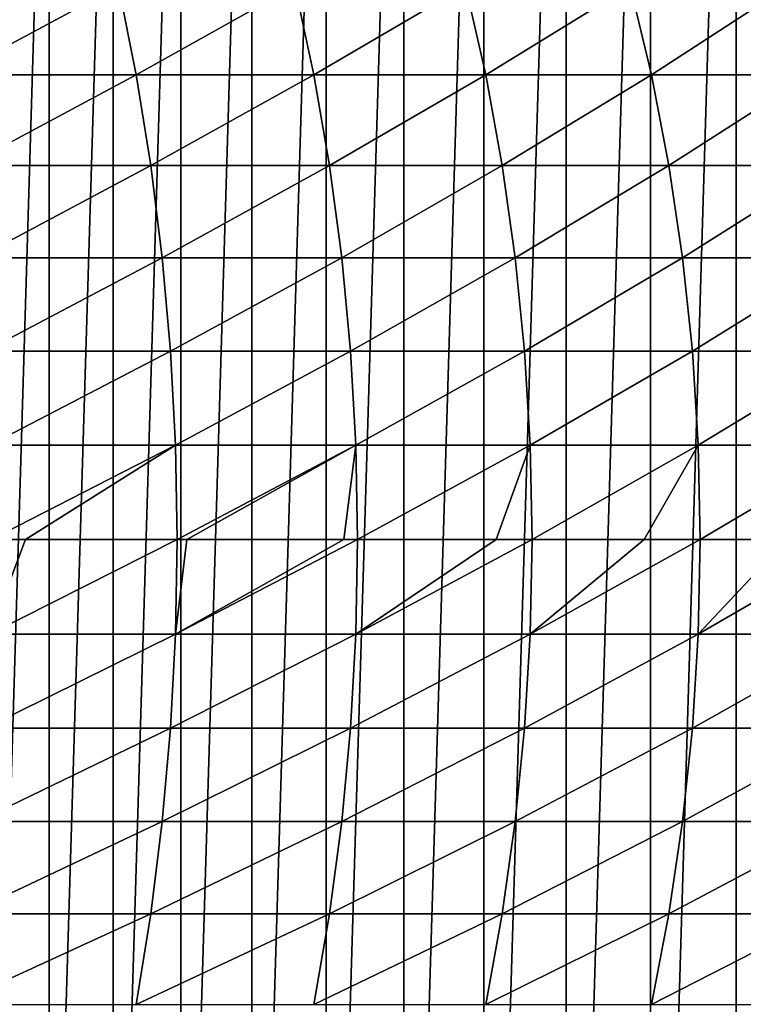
# Model space of a CAD drawing. Header units: metres. Extents: x 39 to 253, y -38 to 38.
# Tile 44 of 55: x 229 to 236, y -5 to 5. Entities that reach past the tile are written whole.
import ezdxf

# ---------------------------------------------------------------- set-up
doc = ezdxf.new("R2010")
doc.units = ezdxf.units.M
doc.layers.add('solid_26008053', color=7, linetype='CONTINUOUS')

msp = doc.modelspace()

# ---------------------------------------------------------------- linework, layer by layer
at = {"layer": 'solid_26008053'}
for points in [[(236.974457, 14.511519, -34.121166), (236.974457, -14.51152, -34.121166), (236.105179, -14.331337, -34.437557)], [(236.105179, 14.331337, -34.437557), (236.974457, 14.511519, -34.121166), (236.105179, -14.331337, -34.437557)], [(236.105179, 14.331337, -34.437557), (236.105179, -14.331337, -34.437557), (235.248566, -14.092256, -34.74934)], [(235.248566, 14.092255, -34.74934), (236.105179, 14.331337, -34.437557), (235.248566, -14.092256, -34.74934)], [(235.248566, 14.092255, -34.74934), (235.248566, -14.092256, -34.74934), (234.408051, -13.795234, -35.05526)], [(234.408051, 13.795233, -35.05526), (235.248566, 14.092255, -34.74934), (234.408051, -13.795234, -35.05526)], [(234.408051, 13.795233, -35.05526), (234.408051, -13.795234, -35.05526), (233.587204, -13.441528, -35.354023)], [(233.587204, 13.441527, -35.354027), (234.408051, 13.795233, -35.05526), (233.587204, -13.441528, -35.354023)], [(233.587204, 13.441527, -35.354027), (233.587204, -13.441528, -35.354023), (232.789307, -13.032556, -35.644436)], [(232.789307, 13.032556, -35.644436), (233.587204, 13.441527, -35.354027), (232.789307, -13.032556, -35.644436)], [(232.789307, 13.032556, -35.644436), (232.789307, -13.032556, -35.644436), (232.0177, -12.570024, -35.925282)], [(232.0177, 12.570024, -35.925282), (232.789307, 13.032556, -35.644436), (232.0177, -12.570024, -35.925282)], [(232.0177, 12.570024, -35.925282), (232.0177, -12.570024, -35.925282), (231.275528, -12.055834, -36.195408)], [(231.275528, 12.055833, -36.195408), (232.0177, 12.570024, -35.925282), (231.275528, -12.055834, -36.195408)], [(231.275528, 12.055833, -36.195408), (231.275528, -12.055834, -36.195408), (230.565811, -11.492064, -36.45372)], [(230.565811, 11.492063, -36.453724), (231.275528, 12.055833, -36.195408), (230.565811, -11.492064, -36.45372)], [(229.891541, 10.88109, -36.699135), (230.565811, 11.492063, -36.453724), (229.891556, -10.881091, -36.699135)], [(230.565811, 11.492063, -36.453724), (230.565811, -11.492064, -36.45372), (229.891556, -10.881091, -36.699135)], [(229.891541, 10.88109, -36.699135), (229.891556, -10.881091, -36.699135), (229.255417, -10.225359, -36.930668)], [(229.255417, 10.225358, -36.930668), (229.891541, 10.88109, -36.699135), (229.255417, -10.225359, -36.930668)], [(229.255417, 10.225358, -36.930668), (229.255417, -10.225359, -36.930668), (228.66011, -9.527624, -37.147343)], [(228.66011, 9.527623, -37.147343), (229.255417, 10.225358, -36.930668), (228.66011, -9.527624, -37.147343)], [(229.944931, 5.521868, 5.95743), (228.131317, 5.521868, 7.110042), (228.296387, 4.635255, 7.383248)], [(230.122208, 4.635255, 6.222883), (229.944931, 5.521868, 5.95743), (228.296387, 4.635255, 7.383248)], [(231.704514, 5.521868, 4.723882), (229.944931, 5.521868, 5.95743), (230.122208, 4.635255, 6.222883)], [(231.893616, 4.635255, 4.981036), (231.704514, 5.521868, 4.723882), (230.122208, 4.635255, 6.222883)], [(233.406418, 5.521868, 3.411928), (231.704514, 5.521868, 4.723882), (231.893616, 4.635255, 4.981036)], [(233.606979, 4.635255, 3.660255), (233.406418, 5.521868, 3.411928), (231.893616, 4.635255, 4.981036)], [(235.04718, 5.521868, 2.024258), (233.406418, 5.521868, 3.411928), (233.606979, 4.635255, 3.660255)], [(235.258774, 4.635255, 2.26325), (235.04718, 5.521868, 2.024258), (233.606979, 4.635255, 3.660255)], [(236.623428, 5.521868, 0.563719), (235.04718, 5.521868, 2.024258), (235.258774, 4.635255, 2.26325)], [(236.845627, 4.635255, 0.792885), (236.623428, 5.521868, 0.563719), (235.258774, 4.635255, 2.26325)], [(230.122208, 4.635255, 6.222883), (228.296387, 4.635255, 7.383248), (228.432343, 3.730348, 7.608266)], [(230.268204, 3.730348, 6.441514), (230.122208, 4.635255, 6.222883), (228.432343, 3.730348, 7.608266)], [(231.893616, 4.635255, 4.981036), (230.122208, 4.635255, 6.222883), (230.268204, 3.730348, 6.441514)], [(232.049362, 3.730348, 5.192833), (231.893616, 4.635255, 4.981036), (230.268204, 3.730348, 6.441514)], [(233.606979, 4.635255, 3.660255), (231.893616, 4.635255, 4.981036), (232.049362, 3.730348, 5.192833)], [(233.772156, 3.730348, 3.864783), (233.606979, 4.635255, 3.660255), (232.049362, 3.730348, 5.192833)], [(235.258774, 4.635255, 2.26325), (233.606979, 4.635255, 3.660255), (233.772156, 3.730348, 3.864783)], [(235.433044, 3.730348, 2.460088), (235.258774, 4.635255, 2.26325), (233.772156, 3.730348, 3.864783)], [(236.845627, 4.635255, 0.792885), (235.258774, 4.635255, 2.26325), (235.433044, 3.730348, 2.460088)], [(237.028625, 3.730348, 0.981631), (236.845627, 4.635255, 0.792885), (235.433044, 3.730348, 2.460088)], [(230.268204, 3.730348, 6.441514), (228.432343, 3.730348, 7.608266), (228.538635, 2.81072, 7.784208)], [(230.38237, 2.81072, 6.612463), (230.268204, 3.730348, 6.441514), (228.538635, 2.81072, 7.784208)], [(232.049362, 3.730348, 5.192833), (230.268204, 3.730348, 6.441514), (230.38237, 2.81072, 6.612463)], [(232.171143, 2.81072, 5.358437), (232.049362, 3.730348, 5.192833), (230.38237, 2.81072, 6.612463)], [(233.772156, 3.730348, 3.864783), (232.049362, 3.730348, 5.192833), (232.171143, 2.81072, 5.358437)], [(233.901306, 2.81072, 4.024703), (233.772156, 3.730348, 3.864783), (232.171143, 2.81072, 5.358437)], [(235.433044, 3.730348, 2.460088), (233.772156, 3.730348, 3.864783), (233.901306, 2.81072, 4.024703)], [(235.569305, 2.81072, 2.613996), (235.433044, 3.730348, 2.460088), (233.901306, 2.81072, 4.024703)], [(237.028625, 3.730348, 0.981631), (235.433044, 3.730348, 2.460088), (235.569305, 2.81072, 2.613996)], [(237.171722, 2.81072, 1.129211), (237.028625, 3.730348, 0.981631), (235.569305, 2.81072, 2.613996)], [(230.38237, 2.81072, 6.612463), (228.538635, 2.81072, 7.784208), (228.614868, 1.879998, 7.910379)], [(230.464233, 1.879998, 6.735053), (230.38237, 2.81072, 6.612463), (228.614868, 1.879998, 7.910379)], [(232.171143, 2.81072, 5.358437), (230.38237, 2.81072, 6.612463), (230.464233, 1.879998, 6.735053)], [(232.258484, 1.879998, 5.477194), (232.171143, 2.81072, 5.358437), (230.464233, 1.879998, 6.735053)], [(233.901306, 2.81072, 4.024703), (232.171143, 2.81072, 5.358437), (232.258484, 1.879998, 5.477194)], [(233.993927, 1.879998, 4.139384), (233.901306, 2.81072, 4.024703), (232.258484, 1.879998, 5.477194)], [(235.569305, 2.81072, 2.613996), (233.901306, 2.81072, 4.024703), (233.993927, 1.879998, 4.139384)], [(235.667023, 1.879998, 2.724366), (235.569305, 2.81072, 2.613996), (233.993927, 1.879998, 4.139384)], [(237.171722, 2.81072, 1.129211), (235.569305, 2.81072, 2.613996), (235.667023, 1.879998, 2.724366)], [(237.274338, 1.879998, 1.235043), (237.171722, 2.81072, 1.129211), (235.667023, 1.879998, 2.724366)], [(230.464233, 1.879998, 6.735053), (228.614868, 1.879998, 7.910379), (228.660721, 0.941858, 7.986282)], [(230.513474, 0.941858, 6.808801), (230.464233, 1.879998, 6.735053), (228.660721, 0.941858, 7.986282)], [(232.258484, 1.879998, 5.477194), (230.464233, 1.879998, 6.735053), (230.513474, 0.941858, 6.808801)], [(232.31102, 0.941858, 5.548637), (232.258484, 1.879998, 5.477194), (230.513474, 0.941858, 6.808801)], [(233.993927, 1.879998, 4.139384), (232.258484, 1.879998, 5.477194), (232.31102, 0.941858, 5.548637)], [(234.049652, 0.941858, 4.208375), (233.993927, 1.879998, 4.139384), (232.31102, 0.941858, 5.548637)], [(235.667023, 1.879998, 2.724366), (233.993927, 1.879998, 4.139384), (234.049652, 0.941858, 4.208375)], [(235.725815, 0.941858, 2.790763), (235.667023, 1.879998, 2.724366), (234.049652, 0.941858, 4.208375)], [(237.274338, 1.879998, 1.235043), (235.667023, 1.879998, 2.724366), (235.725815, 0.941858, 2.790763)], [(237.336075, 0.941858, 1.29871), (237.274338, 1.879998, 1.235043), (235.725815, 0.941858, 2.790763)], [(230.513474, 0.941858, 6.808801), (228.660721, 0.941858, 7.986282), (228.676041, 0, 8.011616)], [(230.513474, 0.941858, 6.808801), (228.676041, 0, 8.011616), (229.018066, 0, 7.803032)], [(230.513474, 0.941858, 6.808801), (229.018066, 0, 7.803032), (230.529922, 0, 6.833416)], [(232.31102, 0.941858, 5.548637), (230.513474, 0.941858, 6.808801), (230.529922, 0, 6.833416)], [(232.31102, 0.941858, 5.548637), (230.529922, 0, 6.833416), (230.625687, 0, 6.769298)], [(232.31102, 0.941858, 5.548637), (230.625687, 0, 6.769298), (232.19133, 0, 5.673025)], [(232.31102, 0.941858, 5.548637), (232.19133, 0, 5.673025), (232.328552, 0, 5.572483)], [(234.049652, 0.941858, 4.208375), (232.31102, 0.941858, 5.548637), (232.328552, 0, 5.572483)], [(234.049652, 0.941858, 4.208375), (232.328552, 0, 5.572483), (233.712555, 0, 4.515916)], [(234.049652, 0.941858, 4.208375), (233.712555, 0, 4.515916), (234.068253, 0, 4.231401)], [(235.725815, 0.941858, 2.790763), (234.049652, 0.941858, 4.208375), (234.068253, 0, 4.231401)], [(235.725815, 0.941858, 2.790763), (234.068253, 0, 4.231401), (235.187012, 0, 3.299769)], [(235.725815, 0.941858, 2.790763), (235.187012, 0, 3.299769), (235.745438, 0, 2.812924)], [(237.336075, 0.941858, 1.29871), (235.725815, 0.941858, 2.790763), (235.745438, 0, 2.812924)], [(237.336075, 0.941858, 1.29871), (235.745438, 0, 2.812924), (236.612411, 0, 2.026472)], [(229.018066, 0, 7.803032), (228.676041, 0, 8.011616), (228.660721, -0.941858, 7.986282)], [(230.529922, 0, 6.833416), (229.018066, 0, 7.803032), (228.660721, -0.941858, 7.986282)], [(230.513474, -0.941858, 6.808801), (230.529922, 0, 6.833416), (228.660721, -0.941858, 7.986282)], [(230.625687, 0, 6.769298), (230.529922, 0, 6.833416), (230.513474, -0.941858, 6.808801)], [(232.19133, 0, 5.673025), (230.625687, 0, 6.769298), (230.513474, -0.941858, 6.808801)], [(232.328552, 0, 5.572483), (232.19133, 0, 5.673025), (230.513474, -0.941858, 6.808801)], [(232.31102, -0.941858, 5.548637), (232.328552, 0, 5.572483), (230.513474, -0.941858, 6.808801)], [(233.712555, 0, 4.515916), (232.328552, 0, 5.572483), (232.31102, -0.941858, 5.548637)], [(234.068253, 0, 4.231401), (233.712555, 0, 4.515916), (232.31102, -0.941858, 5.548637)], [(234.049652, -0.941858, 4.208375), (234.068253, 0, 4.231401), (232.31102, -0.941858, 5.548637)], [(235.187012, 0, 3.299769), (234.068253, 0, 4.231401), (234.049652, -0.941858, 4.208375)], [(235.745438, 0, 2.812924), (235.187012, 0, 3.299769), (234.049652, -0.941858, 4.208375)], [(235.725815, -0.941858, 2.790763), (235.745438, 0, 2.812924), (234.049652, -0.941858, 4.208375)], [(236.612411, 0, 2.026472), (235.745438, 0, 2.812924), (235.725815, -0.941858, 2.790763)], [(237.356674, 0, 1.319961), (236.612411, 0, 2.026472), (235.725815, -0.941858, 2.790763)], [(237.336075, -0.941858, 1.29871), (237.356674, 0, 1.319961), (235.725815, -0.941858, 2.790763)], [(230.513474, -0.941858, 6.808801), (228.660721, -0.941858, 7.986282), (228.614868, -1.879998, 7.910379)], [(230.464233, -1.879998, 6.735053), (230.513474, -0.941858, 6.808801), (228.614868, -1.879998, 7.910379)], [(232.31102, -0.941858, 5.548637), (230.513474, -0.941858, 6.808801), (230.464233, -1.879998, 6.735053)], [(232.258484, -1.879998, 5.477194), (232.31102, -0.941858, 5.548637), (230.464233, -1.879998, 6.735053)], [(234.049652, -0.941858, 4.208375), (232.31102, -0.941858, 5.548637), (232.258484, -1.879998, 5.477194)], [(233.993927, -1.879998, 4.139384), (234.049652, -0.941858, 4.208375), (232.258484, -1.879998, 5.477194)], [(235.725815, -0.941858, 2.790763), (234.049652, -0.941858, 4.208375), (233.993927, -1.879998, 4.139384)], [(235.667023, -1.879998, 2.724366), (235.725815, -0.941858, 2.790763), (233.993927, -1.879998, 4.139384)], [(237.336075, -0.941858, 1.29871), (235.725815, -0.941858, 2.790763), (235.667023, -1.879998, 2.724366)], [(237.274338, -1.879998, 1.235043), (237.336075, -0.941858, 1.29871), (235.667023, -1.879998, 2.724366)], [(230.464233, -1.879998, 6.735053), (228.614868, -1.879998, 7.910379), (228.538635, -2.81072, 7.784208)], [(230.38237, -2.81072, 6.612463), (230.464233, -1.879998, 6.735053), (228.538635, -2.81072, 7.784208)], [(232.258484, -1.879998, 5.477194), (230.464233, -1.879998, 6.735053), (230.38237, -2.81072, 6.612463)], [(232.171143, -2.81072, 5.358437), (232.258484, -1.879998, 5.477194), (230.38237, -2.81072, 6.612463)], [(233.993927, -1.879998, 4.139384), (232.258484, -1.879998, 5.477194), (232.171143, -2.81072, 5.358437)], [(233.901306, -2.81072, 4.024703), (233.993927, -1.879998, 4.139384), (232.171143, -2.81072, 5.358437)], [(235.667023, -1.879998, 2.724366), (233.993927, -1.879998, 4.139384), (233.901306, -2.81072, 4.024703)], [(235.569305, -2.81072, 2.613996), (235.667023, -1.879998, 2.724366), (233.901306, -2.81072, 4.024703)], [(237.274338, -1.879998, 1.235043), (235.667023, -1.879998, 2.724366), (235.569305, -2.81072, 2.613996)], [(237.171722, -2.81072, 1.129211), (237.274338, -1.879998, 1.235043), (235.569305, -2.81072, 2.613996)], [(230.38237, -2.81072, 6.612463), (228.538635, -2.81072, 7.784208), (228.432343, -3.730348, 7.608266)], [(230.268204, -3.730348, 6.441514), (230.38237, -2.81072, 6.612463), (228.432343, -3.730348, 7.608266)], [(232.171143, -2.81072, 5.358437), (230.38237, -2.81072, 6.612463), (230.268204, -3.730348, 6.441514)], [(232.049362, -3.730348, 5.192833), (232.171143, -2.81072, 5.358437), (230.268204, -3.730348, 6.441514)], [(233.901306, -2.81072, 4.024703), (232.171143, -2.81072, 5.358437), (232.049362, -3.730348, 5.192833)], [(233.772156, -3.730348, 3.864783), (233.901306, -2.81072, 4.024703), (232.049362, -3.730348, 5.192833)], [(235.569305, -2.81072, 2.613996), (233.901306, -2.81072, 4.024703), (233.772156, -3.730348, 3.864783)], [(235.433044, -3.730348, 2.460088), (235.569305, -2.81072, 2.613996), (233.772156, -3.730348, 3.864783)], [(237.171722, -2.81072, 1.129211), (235.569305, -2.81072, 2.613996), (235.433044, -3.730348, 2.460088)], [(237.028625, -3.730348, 0.981631), (237.171722, -2.81072, 1.129211), (235.433044, -3.730348, 2.460088)], [(230.268204, -3.730348, 6.441514), (228.432343, -3.730348, 7.608266), (228.296387, -4.635255, 7.383248)], [(230.122208, -4.635255, 6.222883), (230.268204, -3.730348, 6.441514), (228.296387, -4.635255, 7.383248)], [(232.049362, -3.730348, 5.192833), (230.268204, -3.730348, 6.441514), (230.122208, -4.635255, 6.222883)], [(231.893616, -4.635255, 4.981036), (232.049362, -3.730348, 5.192833), (230.122208, -4.635255, 6.222883)], [(233.772156, -3.730348, 3.864783), (232.049362, -3.730348, 5.192833), (231.893616, -4.635255, 4.981036)], [(233.606979, -4.635255, 3.660255), (233.772156, -3.730348, 3.864783), (231.893616, -4.635255, 4.981036)], [(235.433044, -3.730348, 2.460088), (233.772156, -3.730348, 3.864783), (233.606979, -4.635255, 3.660255)], [(235.258774, -4.635255, 2.26325), (235.433044, -3.730348, 2.460088), (233.606979, -4.635255, 3.660255)], [(237.028625, -3.730348, 0.981631), (235.433044, -3.730348, 2.460088), (235.258774, -4.635255, 2.26325)], [(236.845627, -4.635255, 0.792885), (237.028625, -3.730348, 0.981631), (235.258774, -4.635255, 2.26325)]]:
    msp.add_3dface(points, dxfattribs=at)

doc.saveas('drawing.dxf')
